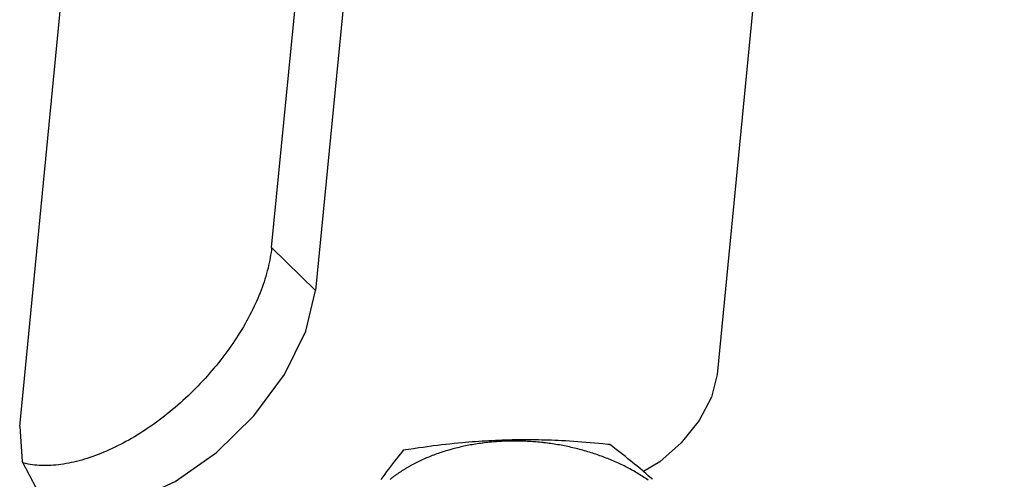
# Model space of a CAD drawing. Extents: x 0 to 594, y 0 to 420.
# Tile 85 of 107: x 553.99 to 559.32, y 130.67 to 133.16. Entities that reach past the tile are written whole.
import ezdxf

# ---------------------------------------------------------------- set-up
doc = ezdxf.new("R2010")
doc.units = 0
doc.header["$LTSCALE"] = 32.67
doc.layers.get('0').update_dxf_attribs({"linetype": 'CONTINUOUS'})

msp = doc.modelspace()

# ---------------------------------------------------------------- linework, layer by layer
at = {"color": 7, "linetype": 'CONTINUOUS'}
for p, q in [((559.3231, 147.1604), (557.7669, 131.2375)), ((555.3546, 131.926), (556.3465, 142.0749)), ((556.5841, 141.8419), (555.5923, 131.6931)), ((553.9899, 130.9574), (554.9818, 141.1062)), ((556.4953, 130.8769), (556.4773, 130.8757)), ((556.5132, 130.878), (556.4953, 130.8769)), ((556.5312, 130.879), (556.5132, 130.878)), ((556.5492, 130.8799), (556.5312, 130.879)), ((556.5672, 130.8808), (556.5492, 130.8799)), ((556.5851, 130.8815), (556.5672, 130.8808)), ((556.6031, 130.8822), (556.5851, 130.8815)), ((556.6002, 130.876), (556.5909, 130.8755)), ((556.6094, 130.8765), (556.6002, 130.876)), ((556.621, 130.8828), (556.6031, 130.8822)), ((556.6187, 130.8769), (556.6094, 130.8765)), ((556.6281, 130.8772), (556.6187, 130.8769)), ((556.639, 130.8833), (556.621, 130.8828)), ((556.6374, 130.8774), (556.6281, 130.8772)), ((556.6467, 130.8776), (556.6374, 130.8774)), ((556.6569, 130.8837), (556.639, 130.8833)), ((556.6561, 130.8777), (556.6467, 130.8776)), ((556.6654, 130.8778), (556.6561, 130.8777)), ((556.6749, 130.884), (556.6569, 130.8837)), ((556.6748, 130.8778), (556.6654, 130.8778)), ((556.6841, 130.8777), (556.6748, 130.8778)), ((556.6928, 130.8842), (556.6749, 130.884)), ((556.6935, 130.8776), (556.6841, 130.8777)), ((556.7107, 130.8844), (556.6928, 130.8842)), ((556.7029, 130.8774), (556.6935, 130.8776)), ((556.7123, 130.8772), (556.7029, 130.8774)), ((556.7286, 130.8844), (556.7107, 130.8844)), ((556.7217, 130.8769), (556.7123, 130.8772)), ((556.731, 130.8765), (556.7217, 130.8769)), ((556.7464, 130.8844), (556.7286, 130.8844)), ((556.7404, 130.876), (556.731, 130.8765)), ((556.7498, 130.8755), (556.7404, 130.876)), ((556.7643, 130.8843), (556.7464, 130.8844)), ((556.7821, 130.8841), (556.7643, 130.8843)), ((556.7999, 130.8838), (556.7821, 130.8841)), ((556.8177, 130.8834), (556.7999, 130.8838)), ((556.8355, 130.883), (556.8177, 130.8834)), ((556.8533, 130.8824), (556.8355, 130.883)), ((556.871, 130.8818), (556.8533, 130.8824)), ((556.8888, 130.8811), (556.871, 130.8818)), ((556.9065, 130.8803), (556.8888, 130.8811)), ((556.9242, 130.8795), (556.9065, 130.8803)), ((556.9464, 130.8783), (556.9242, 130.8795)), ((556.9686, 130.877), (556.9464, 130.8783)), ((556.9908, 130.8756), (556.9686, 130.877)), ((556.0629, 130.8231), (556.052, 130.8095)), ((556.0666, 130.8277), (556.0629, 130.8231)), ((556.0951, 130.8321), (556.0666, 130.8277)), ((556.1234, 130.8364), (556.0951, 130.8321)), ((556.1513, 130.8405), (556.1234, 130.8364)), ((556.1745, 130.8437), (556.1513, 130.8405)), ((556.1975, 130.8469), (556.1745, 130.8437)), ((556.2203, 130.8499), (556.1975, 130.8469)), ((556.2295, 130.8511), (556.2203, 130.8499)), ((556.2522, 130.8539), (556.2295, 130.8511)), ((556.2749, 130.8566), (556.2522, 130.8539)), ((556.2975, 130.8593), (556.2749, 130.8566)), ((556.298, 130.8241), (556.2897, 130.8215)), ((556.32, 130.8617), (556.2975, 130.8593)), ((556.3063, 130.8267), (556.298, 130.8241)), ((556.3274, 130.8327), (556.3189, 130.8303)), ((556.3425, 130.8641), (556.32, 130.8617)), ((556.3359, 130.835), (556.3274, 130.8327)), ((556.3444, 130.8373), (556.3359, 130.835)), ((556.365, 130.8663), (556.3425, 130.8641)), ((556.353, 130.8395), (556.3444, 130.8373)), ((556.3616, 130.8416), (556.353, 130.8395)), ((556.3702, 130.8437), (556.3616, 130.8416)), ((556.3875, 130.8685), (556.365, 130.8663)), ((556.3789, 130.8457), (556.3702, 130.8437)), ((556.3876, 130.8477), (556.3789, 130.8457)), ((556.4055, 130.8701), (556.3875, 130.8685)), ((556.3963, 130.8496), (556.3876, 130.8477)), ((556.4051, 130.8514), (556.3963, 130.8496)), ((556.4139, 130.8532), (556.4051, 130.8514)), ((556.4234, 130.8716), (556.4055, 130.8701)), ((556.4228, 130.8549), (556.4139, 130.8532)), ((556.4316, 130.8566), (556.4228, 130.8549)), ((556.4414, 130.873), (556.4234, 130.8716)), ((556.4405, 130.8582), (556.4316, 130.8566)), ((556.4495, 130.8597), (556.4405, 130.8582)), ((556.4594, 130.8744), (556.4414, 130.873)), ((556.4584, 130.8612), (556.4495, 130.8597)), ((556.4674, 130.8626), (556.4584, 130.8612)), ((556.4773, 130.8757), (556.4594, 130.8744)), ((556.4764, 130.8639), (556.4674, 130.8626)), ((556.4854, 130.8652), (556.4764, 130.8639)), ((556.5081, 130.8682), (556.499, 130.867)), ((556.5172, 130.8692), (556.5081, 130.8682)), ((556.5264, 130.8702), (556.5172, 130.8692)), ((556.5355, 130.8712), (556.5264, 130.8702)), ((556.5447, 130.8721), (556.5355, 130.8712)), ((556.5539, 130.8729), (556.5447, 130.8721)), ((556.5631, 130.8736), (556.5539, 130.8729)), ((556.5724, 130.8743), (556.5631, 130.8736)), ((556.5816, 130.875), (556.5724, 130.8743)), ((556.5909, 130.8755), (556.5816, 130.875)), ((556.7592, 130.875), (556.7498, 130.8755)), ((556.7686, 130.8743), (556.7592, 130.875)), ((556.778, 130.8736), (556.7686, 130.8743)), ((556.7873, 130.8729), (556.778, 130.8736)), ((556.7967, 130.872), (556.7873, 130.8729)), ((556.8061, 130.8712), (556.7967, 130.872)), ((556.8155, 130.8702), (556.8061, 130.8712)), ((556.8388, 130.8676), (556.8295, 130.8687)), ((556.8482, 130.8664), (556.8388, 130.8676)), ((556.8575, 130.8652), (556.8482, 130.8664)), ((556.8668, 130.8639), (556.8575, 130.8652)), ((556.8761, 130.8625), (556.8668, 130.8639)), ((556.8854, 130.8611), (556.8761, 130.8625)), ((556.8947, 130.8597), (556.8854, 130.8611)), ((556.9039, 130.8581), (556.8947, 130.8597)), ((556.9132, 130.8565), (556.9039, 130.8581)), ((556.9224, 130.8549), (556.9132, 130.8565)), ((556.9316, 130.8532), (556.9224, 130.8549)), ((556.9408, 130.8514), (556.9316, 130.8532)), ((556.95, 130.8495), (556.9408, 130.8514)), ((556.9591, 130.8476), (556.95, 130.8495)), ((556.9683, 130.8457), (556.9591, 130.8476)), ((556.9774, 130.8436), (556.9683, 130.8457)), ((556.9865, 130.8416), (556.9774, 130.8436)), ((556.9955, 130.8394), (556.9865, 130.8416)), ((557.0131, 130.8741), (556.9908, 130.8756)), ((557.0046, 130.8372), (556.9955, 130.8394)), ((557.0136, 130.835), (557.0046, 130.8372)), ((557.0354, 130.8724), (557.0131, 130.8741)), ((557.0226, 130.8326), (557.0136, 130.835)), ((557.0315, 130.8303), (557.0226, 130.8326)), ((557.0405, 130.8278), (557.0315, 130.8303)), ((557.0578, 130.8706), (557.0354, 130.8724)), ((557.0494, 130.8253), (557.0405, 130.8278)), ((557.0583, 130.8228), (557.0494, 130.8253)), ((557.0803, 130.8688), (557.0578, 130.8706)), ((557.0671, 130.8202), (557.0583, 130.8228)), ((557.103, 130.8668), (557.0803, 130.8688)), ((557.1257, 130.8646), (557.103, 130.8668)), ((557.1486, 130.8624), (557.1257, 130.8646)), ((557.1764, 130.8596), (557.1486, 130.8624)), ((557.1857, 130.8586), (557.1764, 130.8596)), ((557.2001, 130.8478), (557.1857, 130.8586)), ((557.2144, 130.837), (557.2001, 130.8478)), ((557.2286, 130.8262), (557.2144, 130.837)), ((557.2427, 130.8154), (557.2286, 130.8262)), ((556.0305, 130.7821), (556.0199, 130.7683)), ((556.0412, 130.7958), (556.0305, 130.7821)), ((556.052, 130.8095), (556.0412, 130.7958)), ((556.1594, 130.7708), (556.152, 130.7672)), ((556.1783, 130.7794), (556.1707, 130.776)), ((556.1859, 130.7828), (556.1783, 130.7794)), ((556.1936, 130.7861), (556.1859, 130.7828)), ((556.2013, 130.7894), (556.1936, 130.7861)), ((556.2091, 130.7926), (556.2013, 130.7894)), ((556.2169, 130.7957), (556.2091, 130.7926)), ((556.2248, 130.7988), (556.2169, 130.7957)), ((556.2328, 130.8019), (556.2248, 130.7988)), ((556.2408, 130.8048), (556.2328, 130.8019)), ((556.2488, 130.8078), (556.2408, 130.8048)), ((556.2569, 130.8106), (556.2488, 130.8078)), ((556.265, 130.8135), (556.2569, 130.8106)), ((556.2732, 130.8162), (556.265, 130.8135)), ((556.2814, 130.8189), (556.2732, 130.8162)), ((556.2897, 130.8215), (556.2814, 130.8189)), ((557.0759, 130.8175), (557.0671, 130.8202)), ((557.0847, 130.8148), (557.0759, 130.8175)), ((557.0935, 130.812), (557.0847, 130.8148)), ((557.1022, 130.8091), (557.0935, 130.812)), ((557.1109, 130.8062), (557.1022, 130.8091)), ((557.1195, 130.8033), (557.1109, 130.8062)), ((557.141, 130.7957), (557.1324, 130.7987)), ((557.1495, 130.7925), (557.141, 130.7957)), ((557.158, 130.7893), (557.1495, 130.7925)), ((557.1664, 130.786), (557.158, 130.7893)), ((557.1748, 130.7827), (557.1664, 130.786)), ((557.1832, 130.7794), (557.1748, 130.7827)), ((557.1915, 130.7759), (557.1832, 130.7794)), ((557.1998, 130.7725), (557.1915, 130.7759)), ((557.208, 130.7689), (557.1998, 130.7725)), ((557.2568, 130.8044), (557.2427, 130.8154)), ((557.2708, 130.7934), (557.2568, 130.8044)), ((557.2848, 130.7823), (557.2708, 130.7934)), ((557.2987, 130.7712), (557.2848, 130.7823)), ((557.3098, 130.7622), (557.2987, 130.7712)), ((555.9881, 130.7265), (555.9776, 130.7124)), ((555.9987, 130.7406), (555.9881, 130.7265)), ((556.0093, 130.7545), (555.9987, 130.7406)), ((556.0199, 130.7683), (556.0093, 130.7545)), ((557.2162, 130.7653), (557.208, 130.7689)), ((557.2244, 130.7617), (557.2162, 130.7653)), ((557.2325, 130.758), (557.2244, 130.7617)), ((557.2405, 130.7543), (557.2325, 130.758)), ((557.2485, 130.7505), (557.2405, 130.7543)), ((557.2565, 130.7466), (557.2485, 130.7505)), ((557.2644, 130.7428), (557.2565, 130.7466)), ((557.2722, 130.7388), (557.2644, 130.7428)), ((557.28, 130.7348), (557.2722, 130.7388)), ((557.2878, 130.7308), (557.28, 130.7348)), ((557.2955, 130.7267), (557.2878, 130.7308)), ((557.3032, 130.7225), (557.2955, 130.7267)), ((557.3108, 130.7184), (557.3032, 130.7225)), ((557.3209, 130.7531), (557.3098, 130.7622)), ((557.3183, 130.7141), (557.3108, 130.7184)), ((557.3319, 130.7439), (557.3209, 130.7531)), ((557.343, 130.7347), (557.3319, 130.7439)), ((557.3541, 130.7254), (557.343, 130.7347)), ((557.3651, 130.716), (557.3541, 130.7254)), ((557.3707, 130.7113), (557.3651, 130.716)), ((555.9565, 130.6837), (555.946, 130.6691)), ((555.9671, 130.6981), (555.9565, 130.6837)), ((555.9776, 130.7124), (555.9671, 130.6981)), ((557.3258, 130.7098), (557.3183, 130.7141)), ((557.3332, 130.7055), (557.3258, 130.7098)), ((557.3406, 130.7011), (557.3332, 130.7055)), ((557.3479, 130.6967), (557.3406, 130.7011)), ((557.3552, 130.6922), (557.3479, 130.6967)), ((557.3624, 130.6877), (557.3552, 130.6922)), ((557.3695, 130.6831), (557.3624, 130.6877)), ((557.3817, 130.7018), (557.3707, 130.7113)), ((557.3871, 130.6716), (557.3801, 130.6762)), ((557.3928, 130.6921), (557.3817, 130.7018)), ((557.394, 130.6668), (557.3871, 130.6716)), ((557.4039, 130.6824), (557.3928, 130.6921))]:
    msp.add_line(p, q, dxfattribs=at)
at = {"color": 9, "linetype": 'CONTINUOUS'}
msp.add_line((555.3546, 131.926), (555.5923, 131.6931), dxfattribs=at)
at = {"color": 7, "linetype": 'CONTINUOUS'}
for points in [[(555.3546, 131.926), (555.3531, 131.9123), (555.3514, 131.8985), (555.3493, 131.8845), (555.347, 131.8705), (555.3444, 131.8563), (555.3415, 131.842), (555.3384, 131.8276), (555.3349, 131.8132), (555.3312, 131.7986), (555.3272, 131.784), (555.3229, 131.7692), (555.3184, 131.7544), (555.3136, 131.7395), (555.3085, 131.7246), (555.3032, 131.7096), (555.2976, 131.6946), (555.2917, 131.6795), (555.2856, 131.6643), (555.2792, 131.6491), (555.2725, 131.6339), (555.2656, 131.6187), (555.2585, 131.6034), (555.2511, 131.5882), (555.2434, 131.5729), (555.2355, 131.5576), (555.2274, 131.5423), (555.219, 131.527), (555.2104, 131.5117), (555.2015, 131.4965), (555.1925, 131.4812), (555.1832, 131.466), (555.1736, 131.4508), (555.1639, 131.4357), (555.1539, 131.4206), (555.1438, 131.4056), (555.1334, 131.3906), (555.1228, 131.3756), (555.112, 131.3608), (555.101, 131.346), (555.0899, 131.3312), (555.0785, 131.3166), (555.0669, 131.302), (555.0552, 131.2876), (555.0433, 131.2732), (555.0312, 131.2589), (555.0189, 131.2448), (555.0065, 131.2307), (554.9939, 131.2168), (554.9812, 131.203), (554.9683, 131.1893), (554.9553, 131.1757), (554.9421, 131.1623), (554.9288, 131.149), (554.9153, 131.1359), (554.9018, 131.1229), (554.8881, 131.11), (554.8743, 131.0974), (554.8603, 131.0848), (554.8463, 131.0725), (554.8321, 131.0603), (554.8179, 131.0483), (554.8036, 131.0365), (554.7891, 131.0249), (554.7746, 131.0134), (554.76, 131.0022), (554.7454, 130.9911), (554.7307, 130.9802), (554.7159, 130.9696), (554.701, 130.9592), (554.6861, 130.9489), (554.6712, 130.9389), (554.6562, 130.9291), (554.6412, 130.9195), (554.6261, 130.9102), (554.611, 130.9011), (554.5959, 130.8922), (554.5808, 130.8835), (554.5657, 130.8751), (554.5506, 130.8669), (554.5354, 130.859), (554.5203, 130.8513), (554.5052, 130.8439), (554.4901, 130.8367), (554.475, 130.8298), (554.46, 130.8232), (554.445, 130.8168), (554.43, 130.8106), (554.4151, 130.8047), (554.4002, 130.7991), (554.3854, 130.7938), (554.3706, 130.7887), (554.3559, 130.7839), (554.3413, 130.7794), (554.3267, 130.7752), (554.3122, 130.7712), (554.2979, 130.7675), (554.2835, 130.7641), (554.2693, 130.761), (554.2552, 130.7581), (554.2412, 130.7555), (554.2274, 130.7533), (554.2136, 130.7513), (554.1999, 130.7495), (554.1864, 130.7481), (554.173, 130.747), (554.1597, 130.7461), (554.1466, 130.7456), (554.1336, 130.7453), (554.1208, 130.7453), (554.1081, 130.7456), (554.0956, 130.7462), (554.0832, 130.7471), (554.0711, 130.7482), (554.059, 130.7497), (554.0472, 130.7514), (554.0355, 130.7534), (554.024, 130.7557), (554.0127, 130.7583), (554.0066, 130.7599)], [(554.091, 130.6111), (554.2121, 130.5367), (554.3915, 130.5129), (554.6041, 130.5544), (554.8314, 130.658), (555.0558, 130.8155), (555.2586, 131.0141), (555.4244, 131.2388), (555.5392, 131.4721), (555.5923, 131.6931)], [(557.7669, 131.2375), (557.7362, 131.116), (557.6695, 130.9891), (557.5733, 130.8686), (557.4568, 130.766), (557.3683, 130.7133)], [(553.9899, 130.9574), (554.0026, 130.7674), (554.0791, 130.6235), (554.091, 130.6111)], [(556.3189, 130.8303), (556.3147, 130.8291), (556.3063, 130.8267)], [(556.499, 130.867), (556.4945, 130.8664), (556.4854, 130.8652)], [(556.8295, 130.8687), (556.8248, 130.8692), (556.8155, 130.8702)], [(556.1707, 130.776), (556.1669, 130.7743), (556.1594, 130.7708)], [(557.1324, 130.7987), (557.1281, 130.8003), (557.1195, 130.8033)], [(556.152, 130.7672), (556.1483, 130.7654), (556.1446, 130.7636), (556.1409, 130.7618), (556.1373, 130.76), (556.1336, 130.7581), (556.13, 130.7563), (556.1264, 130.7544), (556.1228, 130.7525), (556.1192, 130.7506), (556.1156, 130.7487), (556.1121, 130.7468), (556.1085, 130.7448), (556.105, 130.7429), (556.1015, 130.7409), (556.098, 130.7389), (556.0945, 130.7369), (556.091, 130.7349), (556.0876, 130.7329), (556.0842, 130.7309), (556.0807, 130.7288), (556.0773, 130.7268), (556.074, 130.7247), (556.0706, 130.7227), (556.0672, 130.7206), (556.0639, 130.7185), (556.0606, 130.7164), (556.0573, 130.7142), (556.054, 130.7121), (556.0507, 130.71), (556.0475, 130.7078), (556.0442, 130.7056), (556.041, 130.7034), (556.0378, 130.7012), (556.0346, 130.699), (556.0314, 130.6968), (556.0283, 130.6946), (556.0251, 130.6924), (556.022, 130.6901), (556.0189, 130.6878), (556.0158, 130.6856), (556.0127, 130.6833), (556.0097, 130.681), (556.0067, 130.6787), (556.0036, 130.6763), (556.0006, 130.674), (555.9976, 130.6717), (555.9947, 130.6693)], [(557.3801, 130.6762), (557.3766, 130.6785), (557.3695, 130.6831)], [(557.4177, 130.6701), (557.4149, 130.6726), (557.4039, 130.6824)]]:
    msp.add_lwpolyline(points, dxfattribs=at)

doc.saveas('drawing.dxf')
